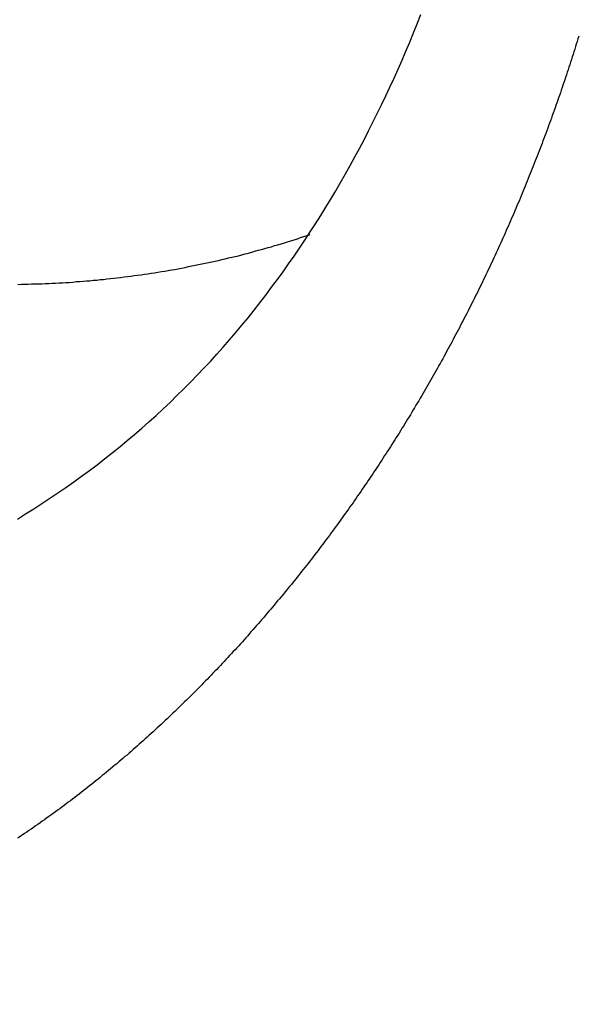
# Model space of a CAD drawing. Header units: millimetres. Extents: x -604189 to 881711, y -381903 to -7297.
# Tile 188 of 256: x -587901 to -587876, y -165099 to -165055. Entities that reach past the tile are written whole.
import ezdxf

# ---------------------------------------------------------------- set-up
doc = ezdxf.new("R2010")
doc.units = ezdxf.units.MM
doc.header["$LTSCALE"] = 100
doc.linetypes.add('0.5_0.5', pattern=[1, 0.5, -0.5])
doc.linetypes.add('ACAD_ISO04W100', pattern=[30.5, 24, -3, 0.5, -3])
doc.layers.get('Defpoints').update_dxf_attribs({"color": 30})
doc.layers.add('OPIS', color=7, linetype='Continuous')
doc.layers.add('strop osie', color=80, linetype='ACAD_ISO04W100', lineweight=5)
doc.styles.get("Standard").update_dxf_attribs({"font": 'romans.shx', "width": 0.5})
doc.dimstyles.new('1 50', dxfattribs={"dimtxt": 150, "dimasz": 80, "dimexe": 1, "dimexo": 1, "dimgap": 20, "dimtad": 1, "dimdec": 0, "dimlfac": 0.1, "dimtxsty": 'Standard', "dimblk": 'ARCHTICK', "dimcen": 200, "dimclrd": 2, "dimadec": 1, "dimazin": 0, "dimtfac": 1, "dimtdec": 0, "dimtmove": 0, "dimatfit": 3, "dimldrblk": 'ARCHTICK', "dimfxl": 120, "dimfxlon": 1, "dimtfill": 1, "dimarcsym": 0})

# ---------------------------------------------------------------- blocks, each defined once
blk = doc.blocks.new('_ArchTick')
at = {"layer": 'strop osie', "color": 0, "const_width": 0.15}
blk.add_lwpolyline([(-0.5, -0.5), (0.5, 0.5)], dxfattribs=at)
blk = doc.blocks.new('*D3294')
at = {"layer": 'Defpoints', "color": 0, "linetype": 'ByBlock', "lineweight": 5, "transparency": 16777216}
for p in [(-595783.126, -159420.303), (-593748.924, -159420.303), (-552118.935, -179940.303)]:
    blk.add_point(p, dxfattribs=at)
at = {"layer": 'OPIS', "color": 0, "linetype": 'Continuous', "lineweight": -2, "transparency": 16777216}
for p, q in [((-595723.126, -159420.303), (-595784.126, -159420.303)), ((-595723.126, -179940.303), (-595784.126, -179940.303))]:
    blk.add_line(p, q, dxfattribs=at)
at = {"layer": 'OPIS', "color": 2, "lineweight": -2, "transparency": 16777216}
blk.add_line((-595783.126, -179940.303), (-595783.126, -159420.303), dxfattribs=at)
at = {"layer": 'OPIS', "color": 2, "linetype": 'ByBlock', "lineweight": -2, "transparency": 16777216, "xscale": 80, "yscale": 80, "zscale": 80}
for p, rotation in [((-595783.126, -159420.303), 90), ((-595783.126, -179940.303), 270)]:
    blk.add_blockref('_ArchTick', p, dxfattribs=dict(at, rotation=rotation))
at = {"layer": 'OPIS', "color": 0, "linetype": 'ByBlock', "lineweight": 13, "transparency": 16777216, "insert": (-595878.126, -169680.303), "char_height": 150, "attachment_point": 5, "rotation": 90, "bg_fill": 3, "box_fill_scale": 1.1, "bg_fill_color": 256, "bg_fill_true_color": 13158600, "bg_fill_transparency": 0}
blk.add_mtext('2052', dxfattribs=at)

msp = doc.modelspace()

# ---------------------------------------------------------------- hatches: boundary and pattern name
at = {"layer": 'OPIS', "linetype": 'ByBlock', "lineweight": 15}
h = msp.add_hatch(dxfattribs=at)
h.set_pattern_fill('ANSI37', color=0, scale=80, angle=45)
h.set_pattern_definition([(90, (-306927.96, 32475.8), (-254, 0), []), (180, (-306927.96, 32475.8), (-3e-14, -254), [])])
edge = h.paths.add_edge_path()
edge.add_arc((-587934.086, -167378.931), 50, 0, 90)
edge.add_line((-587934.086, -167328.931), (-588139.086, -167328.93))
edge.add_arc((-588139.086, -167378.93), 50, 89.9996, 180)
edge.add_line((-588189.086, -167378.93), (-588189.086, -167822.93))
edge.add_arc((-588139.086, -167822.93), 50, 180, 270)
edge.add_line((-588139.086, -167872.93), (-587934.085, -167872.931))
edge.add_arc((-587934.086, -167822.931), 50, 270.0014, 360)
edge.add_line((-587884.086, -167822.931), (-587884.086, -167378.931))
edge = h.paths.add_edge_path()
edge.add_arc((-587934.086, -167378.931), 50, 0, 90)
edge.add_line((-587934.086, -167328.931), (-588139.086, -167328.93))
edge.add_arc((-588139.086, -167378.93), 50, 89.9996, 180)
edge.add_line((-588189.086, -167378.93), (-588189.086, -167822.93))
edge.add_arc((-588139.086, -167822.93), 50, 180, 270)
edge.add_line((-588139.086, -167872.93), (-587934.085, -167872.931))
edge.add_arc((-587934.086, -167822.931), 50, 270.0014, 360)
edge.add_line((-587884.086, -167822.931), (-587884.086, -167378.931))
edge = h.paths.add_edge_path()
edge.add_line((-588244.087, -167300.93), (-587769.086, -167300.93))
edge.add_line((-587769.086, -167300.93), (-587769.086, -167900.93))
edge.add_line((-587769.086, -167900.93), (-588243.789, -167900.93))
edge.add_arc((-588244.086, -167892.935), 8, 180, 272.1285, ccw=False)
edge.add_line((-588252.086, -167892.935), (-588252.086, -167308.93))
edge.add_arc((-588244.086, -167308.93), 8, 90.0036, 180, ccw=False)
h.paths.add_polyline_path([(-589864.932, -164217.829), (-589865.004, -164223.092), (-589865.079, -164228.355), (-589865.156, -164233.617), (-589865.235, -164238.88), (-589865.318, -164244.143), (-589865.402, -164249.406), (-589865.489, -164254.669), (-589865.579, -164259.931), (-589865.671, -164265.194), (-589865.766, -164270.457), (-589865.863, -164275.719), (-589865.962, -164280.982), (-589866.064, -164286.244), (-589866.169, -164291.506), (-589866.276, -164296.769), (-589866.386, -164302.031), (-589866.498, -164307.293), (-589866.613, -164312.556), (-589866.73, -164317.818), (-589866.85, -164323.08), (-589866.972, -164328.342), (-589867.097, -164333.604), (-589867.225, -164338.866), (-589867.355, -164344.127), (-589867.488, -164349.389), (-589867.623, -164354.651), (-589867.76, -164359.913), (-589867.901, -164365.174), (-589868.043, -164370.436), (-589868.189, -164375.697), (-589868.337, -164380.958), (-589868.487, -164386.22), (-589868.64, -164391.481), (-589868.795, -164396.742), (-589868.953, -164402.003), (-590219.489, -164402.003), (-590219.664, -164396.198), (-590219.835, -164390.392), (-590220.003, -164384.587), (-590220.168, -164378.781), (-590220.329, -164372.976), (-590220.488, -164367.17), (-590220.643, -164361.364), (-590220.796, -164355.558), (-590220.945, -164349.752), (-590221.092, -164343.946), (-590221.235, -164338.14), (-590221.375, -164332.334), (-590221.512, -164326.527), (-590221.646, -164320.721), (-590221.777, -164314.914), (-590221.904, -164309.108), (-590222.029, -164303.301), (-590222.151, -164297.495), (-590222.269, -164291.688), (-590222.385, -164285.881), (-590222.497, -164280.074), (-590222.606, -164274.267), (-590222.713, -164268.461), (-590222.816, -164262.653), (-590222.916, -164256.846), (-590223.014, -164251.039), (-590223.108, -164245.232), (-590223.199, -164239.425), (-590223.287, -164233.618), (-590223.372, -164227.81), (-590223.454, -164222.003), (-590223.533, -164216.196), (-590223.609, -164210.388), (-590223.682, -164204.581), (-590223.751, -164198.773), (-590223.818, -164192.966), (-590223.881, -164187.158), (-590223.941, -164181.35), (-590223.997, -164175.543), (-590224.051, -164169.735), (-590224.101, -164163.927), (-590224.147, -164158.12), (-590224.191, -164152.312), (-590224.231, -164146.504), (-590224.267, -164140.696), (-590224.301, -164134.888), (-590224.332, -164129.081), (-590224.361, -164123.273), (-590224.388, -164117.465), (-590224.413, -164111.657), (-590224.437, -164105.849), (-590224.459, -164100.041), (-590224.475, -164094.233), (-590224.48, -164088.425), (-590224.472, -164082.617), (-590224.448, -164076.809), (-590224.406, -164071.002), (-590224.347, -164065.194), (-590224.269, -164059.387), (-590224.171, -164053.58), (-590224.054, -164047.773), (-590223.917, -164041.967), (-590223.759, -164036.161), (-590223.581, -164030.356), (-590223.381, -164024.551), (-590223.159, -164018.747), (-590222.914, -164012.944), (-590222.642, -164007.143), (-590222.341, -164001.342), (-590222.009, -163995.544), (-590221.642, -163989.748), (-590221.238, -163983.954), (-590220.795, -163978.163), (-590220.304, -163972.376), (-590219.753, -163966.594), (-590219.129, -163960.82), (-590218.419, -163955.056), (-590217.605, -163949.306), (-590216.67, -163943.574), (-590215.596, -163937.865), (-590214.362, -163932.188), (-590212.941, -163926.557), (-590211.302, -163920.987), (-590209.416, -163915.495), (-590207.246, -163910.11), (-590204.744, -163904.869), (-590201.869, -163899.824), (-590198.582, -163895.036), (-590194.851, -163890.591), (-590190.671, -163886.563), (-590186.105, -163882.977), (-590181.224, -163879.833), (-590176.097, -163877.106), (-590170.784, -163874.761), (-590165.336, -163872.759), (-590159.785, -163871.064), (-590154.154, -163869.636), (-590148.468, -163868.44), (-590142.747, -163867.44), (-590137, -163866.603), (-590131.235, -163865.9), (-590125.458, -163865.297), (-590119.674, -163864.778), (-590113.884, -163864.334), (-590108.088, -163863.958), (-590102.289, -163863.646), (-590096.486, -163863.39), (-590090.681, -163863.186), (-590084.874, -163863.026), (-590079.068, -163862.906), (-590073.26, -163862.819), (-590067.453, -163862.761), (-590061.645, -163862.725), (-590055.837, -163862.707), (-590050.029, -163862.7), (-590044.221, -163862.698), (-590038.958, -163862.699), (-590033.694, -163862.704), (-590028.431, -163862.718), (-590023.167, -163862.744), (-590017.904, -163862.788), (-590012.641, -163862.852), (-590007.379, -163862.942), (-590002.117, -163863.062), (-589996.856, -163863.215), (-589991.596, -163863.407), (-589986.337, -163863.64), (-589981.081, -163863.919), (-589975.828, -163864.249), (-589970.579, -163864.634), (-589965.334, -163865.078), (-589960.096, -163865.587), (-589954.864, -163866.17), (-589949.645, -163866.847), (-589944.442, -163867.642), (-589939.263, -163868.578), (-589934.115, -163869.676), (-589929.013, -163870.965), (-589923.971, -163872.474), (-589919.009, -163874.23), (-589914.153, -163876.259), (-589909.436, -163878.591), (-589904.896, -163881.253), (-589900.585, -163884.268), (-589896.554, -163887.652), (-589892.857, -163891.394), (-589889.534, -163895.471), (-589886.574, -163899.824), (-589883.952, -163904.387), (-589881.64, -163909.114), (-589879.606, -163913.968), (-589877.817, -163918.918), (-589876.241, -163923.939), (-589874.854, -163929.016), (-589873.636, -163934.137), (-589872.564, -163939.29), (-589871.619, -163944.467), (-589870.784, -163949.663), (-589870.048, -163954.875), (-589869.397, -163960.099), (-589868.818, -163965.33), (-589868.302, -163970.568), (-589867.84, -163975.811), (-589867.421, -163981.058), (-589867.037, -163986.308), (-589866.685, -163991.559), (-589866.363, -163996.813), (-589866.067, -164002.068), (-589865.796, -164007.324), (-589865.549, -164012.582), (-589865.322, -164017.84), (-589865.116, -164023.1), (-589864.928, -164028.36), (-589864.759, -164033.621), (-589864.607, -164038.882), (-589864.472, -164044.144), (-589864.354, -164049.406), (-589864.252, -164054.668), (-589864.166, -164059.931), (-589864.096, -164065.194), (-589864.041, -164070.457), (-589864.001, -164075.72), (-589863.976, -164080.984), (-589863.964, -164086.247), (-589863.964, -164091.51), (-589863.974, -164096.774), (-589863.991, -164102.037), (-589864.012, -164107.301), (-589864.034, -164112.564), (-589864.057, -164117.828), (-589864.081, -164123.091), (-589864.107, -164128.354), (-589864.135, -164133.618), (-589864.165, -164138.881), (-589864.197, -164144.144), (-589864.232, -164149.408), (-589864.269, -164154.671), (-589864.31, -164159.934), (-589864.353, -164165.198), (-589864.399, -164170.461), (-589864.447, -164175.724), (-589864.498, -164180.987), (-589864.552, -164186.25), (-589864.609, -164191.513), (-589864.668, -164196.777), (-589864.73, -164202.04), (-589864.795, -164207.303), (-589864.862, -164212.566)])
h.paths.add_polyline_path([(-590463.924, -164407.051), (-587763.924, -164407.051), (-587763.924, -162910.783), (-590463.924, -162910.783)])
h.paths.add_polyline_path([(-590295.717, -164839.225), (-590289.91, -164839.127), (-590284.103, -164839.033), (-590278.295, -164838.942), (-590272.488, -164838.854), (-590266.681, -164838.769), (-590260.873, -164838.687), (-590255.066, -164838.608), (-590249.259, -164838.532), (-590243.451, -164838.459), (-590237.644, -164838.39), (-590231.836, -164838.323), (-590226.028, -164838.26), (-590220.221, -164838.2), (-590214.413, -164838.144), (-590208.605, -164838.09), (-590202.798, -164838.04), (-590196.99, -164837.994), (-590191.182, -164837.95), (-590185.374, -164837.91), (-590179.567, -164837.874), (-590173.759, -164837.84), (-590167.951, -164837.809), (-590162.143, -164837.78), (-590156.335, -164837.753), (-590150.527, -164837.728), (-590144.719, -164837.704), (-590138.912, -164837.682), (-590133.104, -164837.666), (-590127.296, -164837.661), (-590121.488, -164837.669), (-590115.68, -164837.693), (-590109.872, -164837.735), (-590104.065, -164837.794), (-590098.257, -164837.872), (-590092.45, -164837.97), (-590086.643, -164838.087), (-590080.837, -164838.224), (-590075.031, -164838.382), (-590069.226, -164838.56), (-590063.422, -164838.76), (-590057.618, -164838.982), (-590051.815, -164839.227), (-590046.013, -164839.499), (-590040.213, -164839.8), (-590034.415, -164840.132), (-590028.618, -164840.499), (-590022.825, -164840.903), (-590017.034, -164841.346), (-590011.246, -164841.837), (-590005.465, -164842.388), (-589999.691, -164843.012), (-589993.927, -164843.722), (-589988.176, -164844.536), (-589982.444, -164845.471), (-589976.736, -164846.545), (-589971.059, -164847.779), (-589965.428, -164849.2), (-589959.858, -164850.839), (-589954.366, -164852.725), (-589948.98, -164854.895), (-589943.739, -164857.397), (-589938.694, -164860.272), (-589933.906, -164863.559), (-589929.462, -164867.29), (-589925.433, -164871.47), (-589921.847, -164876.036), (-589918.704, -164880.917), (-589915.976, -164886.044), (-589913.631, -164891.357), (-589911.63, -164896.805), (-589909.934, -164902.356), (-589908.507, -164907.987), (-589907.31, -164913.673), (-589906.31, -164919.394), (-589905.474, -164925.141), (-589904.77, -164930.906), (-589904.168, -164936.683), (-589903.648, -164942.467), (-589903.204, -164948.257), (-589902.829, -164954.053), (-589902.516, -164959.852), (-589902.261, -164965.655), (-589902.056, -164971.46), (-589901.897, -164977.267), (-589901.776, -164983.073), (-589901.69, -164988.881), (-589901.631, -164994.688), (-589901.596, -165000.496), (-589901.577, -165006.304), (-589901.57, -165012.112), (-589901.569, -165017.92), (-589901.57, -165023.183), (-589901.575, -165028.447), (-589901.588, -165033.71), (-589901.615, -165038.974), (-589901.658, -165044.237), (-589901.723, -165049.5), (-589901.813, -165054.762), (-589901.932, -165060.024), (-589902.086, -165065.285), (-589902.277, -165070.545), (-589902.51, -165075.804), (-589902.79, -165081.06), (-589903.119, -165086.313), (-589903.504, -165091.562), (-589903.949, -165096.807), (-589904.458, -165102.045), (-589905.04, -165107.276), (-589905.717, -165112.496), (-589906.513, -165117.699), (-589907.448, -165122.878), (-589908.547, -165128.026), (-589909.836, -165133.128), (-589911.345, -165138.17), (-589913.1, -165143.132), (-589915.129, -165147.988), (-589917.461, -165152.705), (-589920.123, -165157.245), (-589923.139, -165161.556), (-589926.522, -165165.587), (-589930.265, -165169.284), (-589934.342, -165172.607), (-589938.694, -165175.567), (-589943.257, -165178.189), (-589947.985, -165180.501), (-589952.838, -165182.535), (-589957.788, -165184.324), (-589962.81, -165185.9), (-589967.887, -165187.287), (-589973.007, -165188.505), (-589978.16, -165189.577), (-589983.337, -165190.522), (-589988.534, -165191.357), (-589993.746, -165192.093), (-589998.969, -165192.744), (-590004.201, -165193.323), (-590009.439, -165193.839), (-590014.682, -165194.301), (-590019.929, -165194.72), (-590025.178, -165195.104), (-590030.43, -165195.456), (-590035.683, -165195.778), (-590040.938, -165196.074), (-590046.195, -165196.345), (-590051.452, -165196.592), (-590056.711, -165196.819), (-590061.97, -165197.025), (-590067.23, -165197.213), (-590072.491, -165197.382), (-590077.752, -165197.534), (-590083.014, -165197.669), (-590088.276, -165197.787), (-590093.539, -165197.889), (-590098.801, -165197.975), (-590104.064, -165198.045), (-590109.327, -165198.1), (-590114.591, -165198.14), (-590119.854, -165198.165), (-590125.118, -165198.177), (-590130.381, -165198.177), (-590135.644, -165198.167), (-590140.908, -165198.15), (-590146.171, -165198.129), (-590151.435, -165198.107), (-590156.698, -165198.084), (-590161.961, -165198.06), (-590167.225, -165198.034), (-590172.488, -165198.006), (-590177.752, -165197.976), (-590183.015, -165197.944), (-590188.278, -165197.909), (-590193.541, -165197.872), (-590198.805, -165197.831), (-590204.068, -165197.788), (-590209.331, -165197.742), (-590214.594, -165197.694), (-590219.858, -165197.643), (-590225.121, -165197.589), (-590230.384, -165197.532), (-590235.647, -165197.473), (-590240.91, -165197.411), (-590246.173, -165197.346), (-590251.436, -165197.279), (-590256.699, -165197.209), (-590261.962, -165197.137), (-590267.225, -165197.062), (-590272.488, -165196.985), (-590277.751, -165196.906), (-590283.014, -165196.823), (-590288.276, -165196.739), (-590293.539, -165196.652), (-590298.802, -165196.562), (-590304.064, -165196.47), (-590309.327, -165196.375), (-590314.59, -165196.278), (-590319.852, -165196.179), (-590325.115, -165196.077), (-590330.377, -165195.972), (-590335.639, -165195.865), (-590340.902, -165195.755), (-590346.164, -165195.643), (-590351.426, -165195.528), (-590356.688, -165195.411), (-590361.95, -165195.291), (-590367.212, -165195.169), (-590372.474, -165195.044), (-590377.736, -165194.916), (-590382.998, -165194.786), (-590388.26, -165194.653), (-590393.521, -165194.518), (-590398.783, -165194.381), (-590404.045, -165194.24), (-590409.306, -165194.098), (-590414.568, -165193.952), (-590419.829, -165193.804), (-590425.09, -165193.654), (-590430.351, -165193.501), (-590435.613, -165193.346), (-590440.874, -165193.188), (-590440.874, -164842.652), (-590435.068, -164842.477), (-590429.263, -164842.306), (-590423.457, -164842.138), (-590417.652, -164841.973), (-590411.846, -164841.812), (-590406.04, -164841.653), (-590400.235, -164841.498), (-590394.429, -164841.345), (-590388.623, -164841.196), (-590382.817, -164841.049), (-590377.01, -164840.906), (-590371.204, -164840.766), (-590365.398, -164840.629), (-590359.591, -164840.495), (-590353.785, -164840.364), (-590347.978, -164840.237), (-590342.172, -164840.112), (-590336.365, -164839.99), (-590330.558, -164839.872), (-590324.752, -164839.756), (-590318.945, -164839.644), (-590313.138, -164839.535), (-590307.331, -164839.428), (-590301.524, -164839.325)])
edge = h.paths.add_edge_path()
edge.add_arc((-590093.924, -162268.543), 50, 0, 90.0004)
edge.add_line((-590093.924, -162218.543), (-590298.924, -162218.545))
edge.add_arc((-590298.924, -162268.545), 50, 90.0009, 180)
edge.add_line((-590348.924, -162268.545), (-590348.924, -162712.545))
edge.add_arc((-590298.924, -162712.545), 50, 180, 270.0022)
edge.add_line((-590298.922, -162762.545), (-590093.923, -162762.543))
edge.add_arc((-590093.924, -162712.543), 50, 270.0009, 360)
edge.add_line((-590043.924, -162712.543), (-590043.924, -162268.543))
edge = h.paths.add_edge_path()
edge.add_arc((-590093.924, -161668.543), 50, 0, 90.0004)
edge.add_line((-590093.924, -161618.543), (-590298.924, -161618.545))
edge.add_arc((-590298.924, -161668.545), 50, 90.0009, 180)
edge.add_line((-590348.924, -161668.545), (-590348.924, -162112.545))
edge.add_arc((-590298.924, -162112.545), 50, 180, 270.0022)
edge.add_line((-590298.922, -162162.545), (-590093.923, -162162.543))
edge.add_arc((-590093.924, -162112.543), 50, 270.0009, 360)
edge.add_line((-590043.924, -162112.543), (-590043.924, -161668.543))
h.paths.add_polyline_path([(-590463.924, -162790.543), (-587763.924, -162790.543), (-587763.924, -161590.543), (-590463.924, -161590.543)])
edge = h.paths.add_edge_path()
edge.add_arc((-588139.086, -168270.003), 50, 89.9996, 180)
edge.add_line((-588189.086, -168270.003), (-588189.086, -168714.003))
edge.add_arc((-588139.086, -168714.003), 50, 180, 270)
edge.add_line((-588139.086, -168764.003), (-587934.085, -168764.004))
edge.add_arc((-587934.086, -168714.004), 50, 270.0014, 360)
edge.add_line((-587884.086, -168714.004), (-587884.086, -168270.004))
edge.add_arc((-587934.086, -168270.004), 50, 0, 90)
edge.add_line((-587934.086, -168220.004), (-588139.086, -168220.003))
edge = h.paths.add_edge_path()
edge.add_arc((-587934.086, -169161.078), 50, 0, 90)
edge.add_line((-587934.086, -169111.078), (-588139.086, -169111.076))
edge.add_arc((-588139.086, -169161.076), 50, 89.9996, 180)
edge.add_line((-588189.086, -169161.076), (-588189.086, -169605.076))
edge.add_arc((-588139.086, -169605.076), 50, 180, 270)
edge.add_line((-588139.086, -169655.076), (-587934.085, -169655.078))
edge.add_arc((-587934.086, -169605.078), 50, 270.0014, 360)
edge.add_line((-587884.086, -169605.078), (-587884.086, -169161.078))
edge = h.paths.add_edge_path()
edge.add_arc((-588139.086, -170052.15), 50, 89.9996, 180)
edge.add_line((-588189.086, -170052.15), (-588189.086, -170496.15))
edge.add_arc((-588139.086, -170496.15), 50, 180, 270)
edge.add_line((-588139.086, -170546.15), (-587934.085, -170546.151))
edge.add_arc((-587934.086, -170496.151), 50, 270.0014, 360)
edge.add_line((-587884.086, -170496.151), (-587884.086, -170052.151))
edge.add_arc((-587934.086, -170052.151), 50, 0, 90)
edge.add_line((-587934.086, -170002.151), (-588139.086, -170002.15))
edge = h.paths.add_edge_path()
edge.add_arc((-588139.086, -170943.223), 50, 89.9996, 180)
edge.add_line((-588189.086, -170943.223), (-588189.086, -171387.223))
edge.add_arc((-588139.086, -171387.223), 50, 180, 270)
edge.add_line((-588139.086, -171437.223), (-587934.085, -171437.224))
edge.add_arc((-587934.086, -171387.224), 50, 270.0014, 360)
edge.add_line((-587884.086, -171387.224), (-587884.086, -170943.224))
edge.add_arc((-587934.086, -170943.224), 50, 0, 90)
edge.add_line((-587934.086, -170893.224), (-588139.086, -170893.223))
h.paths.add_polyline_path([(-587763.924, -164527.291), (-590463.924, -164527.291), (-590463.924, -171970.3), (-587763.924, -171970.3)])

# ---------------------------------------------------------------- next in the draw order: dimensions: what is measured, and where the dimension line sits
at = {"layer": 'OPIS', "color": 0, "linetype": 'ByBlock', "lineweight": 13}
dim = msp.add_linear_dim(base=(-595783.126, -159420.303), p1=(-552118.935, -179940.303), p2=(-593748.924, -159420.303), angle=90, dimstyle='1 50', override={"dimtmove": 1, "dimfxl": 60, "dimarcsym": 1}, dxfattribs=at)
dim.commit()
dim.dimension.update_dxf_attribs({"geometry": '*D3294', "text_midpoint": (-595878.126, -169680.303)})

# ---------------------------------------------------------------- next in the draw order: hatches: boundary and pattern name
at = {"layer": 'OPIS', "linetype": '0.5_0.5', "lineweight": 13}
h = msp.add_hatch(dxfattribs=at)
h.set_pattern_fill('ANSI37', color=0, scale=130)
h.set_pattern_definition([(45, (-597218.54, 256668.8), (-291.85832, 291.85832), []), (135, (-597218.54, 256668.8), (-291.85832, -291.85832), [])])
edge = h.paths.add_edge_path(flags=16)
edge.add_line((-570958.916, -168985.281), (-571058.916, -168985.281))
edge.add_line((-571058.916, -168985.281), (-572598.916, -168985.281))
edge.add_line((-572598.916, -168985.281), (-572598.915, -170470.3))
edge.add_line((-572598.915, -170470.3), (-570825.763, -170470.3))
edge.add_arc((-570508.916, -170339.099), 342.937, 180, 202.49364, ccw=False)
edge.add_arc((-570508.916, -170339.099), 342.937, 90, 180, ccw=False)
edge.add_line((-570508.916, -169996.163), (-570508.916, -169764.704))
edge.add_arc((-570058.916, -168985.281), 900, 180, 240, ccw=False)
edge = h.paths.add_edge_path(flags=17)
edge.add_line((-569358.915, -170085.281), (-569358.916, -168985.281))
edge.add_line((-569358.916, -168985.281), (-569358.917, -168985.281))
edge.add_line((-569358.917, -168985.281), (-569958.916, -168985.281))
edge.add_line((-569958.916, -168985.281), (-570058.916, -168985.281))
edge.add_line((-570058.916, -168985.281), (-570058.916, -168925.281))
edge.add_line((-570058.916, -168925.281), (-569958.916, -168925.281))
edge.add_line((-569958.916, -168925.281), (-569958.916, -168865.281))
edge.add_line((-569958.916, -168865.281), (-569358.916, -168865.281))
edge.add_line((-569358.916, -168865.281), (-569358.917, -166865.281))
edge.add_line((-569358.917, -166865.281), (-574098.917, -166865.286))
edge.add_line((-574098.917, -166865.286), (-574098.914, -171970.3))
edge.add_line((-574098.914, -171970.3), (-572608.913, -171970.3))
edge.add_line((-572608.913, -171970.3), (-571504.913, -170590.3))
edge.add_line((-571504.913, -170590.3), (-572718.915, -170590.3))
edge.add_line((-572718.915, -170590.3), (-572718.916, -168865.281))
edge.add_line((-572718.916, -168865.281), (-571058.916, -168865.281))
edge.add_line((-571058.916, -168865.281), (-571058.916, -168925.281))
edge.add_line((-571058.916, -168925.281), (-570958.916, -168925.281))
edge.add_line((-570958.916, -168925.281), (-570958.916, -168985.281))
edge.add_arc((-570058.916, -168985.281), 900, 180, 240)
edge.add_line((-570508.916, -169764.704), (-570508.916, -169996.163))
edge.add_arc((-570508.916, -170339.099), 342.937, 0, 90, ccw=False)
edge.add_arc((-570508.916, -170339.099), 342.937, 208.97989, 360, ccw=False)
edge.add_line((-570808.913, -170505.253), (-570808.913, -171171.086))
edge.add_arc((-570808.913, -171220.3), 49.214, 0, 90, ccw=False)
edge.add_arc((-570808.913, -171220.3), 49.214, 270, 360, ccw=False)
edge.add_line((-570808.913, -171269.514), (-570808.913, -171970.3))
edge.add_line((-570808.913, -171970.3), (-569358.914, -171970.3))
edge.add_line((-569358.914, -171970.3), (-569358.915, -170085.281))
h.paths.add_polyline_path([(-561118.924, -159870.303), (-590334.655, -159870.303), (-590334.655, -161470.303), (-562318.924, -161470.303), (-562318.924, -172095.292), (-561118.924, -172095.291), (-561118.924, -168350.303), (-552073.919, -168350.303), (-552073.92, -167150.303), (-561118.924, -167150.303)])
h.paths.add_polyline_path([(-572856.927, -169813.68), (-569451.07, -169813.68), (-569451.07, -169408.68), (-572856.927, -169408.68)], flags=16)

# ---------------------------------------------------------------- next in the draw order: linework, layer by layer
at = {"color": 0}
for points in [[(-587901.163, -165077.638, 0), (-587900.795, -165077.408, 0), (-587900.43, -165077.178, 0), (-587900.068, -165076.948, 0), (-587899.708, -165076.708, 0), (-587899.351, -165076.468, 0), (-587898.996, -165076.228, 0), (-587898.645, -165075.978, 0), (-587898.296, -165075.728, 0), (-587897.949, -165075.478, 0), (-587897.606, -165075.218, 0), (-587897.266, -165074.948, 0), (-587896.929, -165074.688, 0), (-587896.594, -165074.418, 0), (-587896.263, -165074.138, 0), (-587895.935, -165073.868, 0), (-587895.61, -165073.588, 0), (-587895.288, -165073.298, 0), (-587894.97, -165073.008, 0), (-587894.654, -165072.718, 0), (-587894.342, -165072.428, 0), (-587894.034, -165072.128, 0), (-587893.729, -165071.828, 0), (-587893.427, -165071.528, 0), (-587893.128, -165071.218, 0), (-587892.833, -165070.908, 0), (-587892.542, -165070.598, 0), (-587892.253, -165070.278, 0), (-587891.968, -165069.958, 0), (-587891.686, -165069.638, 0), (-587891.407, -165069.308, 0), (-587891.132, -165068.978, 0), (-587890.86, -165068.648, 0), (-587890.591, -165068.308, 0), (-587890.325, -165067.978, 0), (-587890.063, -165067.638, 0), (-587889.804, -165067.288, 0), (-587889.548, -165066.948, 0), (-587889.295, -165066.598, 0), (-587889.045, -165066.248, 0), (-587888.799, -165065.898, 0), (-587888.555, -165065.538, 0), (-587888.315, -165065.178, 0), (-587888.078, -165064.818, 0), (-587887.844, -165064.458, 0), (-587887.613, -165064.088, 0), (-587887.386, -165063.718, 0), (-587887.161, -165063.348, 0), (-587886.939, -165062.978, 0), (-587886.721, -165062.608, 0), (-587886.505, -165062.228, 0), (-587886.293, -165061.848, 0), (-587886.084, -165061.468, 0), (-587885.877, -165061.088, 0), (-587885.674, -165060.698, 0), (-587885.474, -165060.308, 0), (-587885.276, -165059.918, 0), (-587885.082, -165059.528, 0), (-587884.89, -165059.138, 0), (-587884.702, -165058.738, 0), (-587884.516, -165058.348, 0), (-587884.334, -165057.948, 0), (-587884.154, -165057.548, 0), (-587883.977, -165057.148, 0), (-587883.803, -165056.738, 0), (-587883.632, -165056.338, 0), (-587883.464, -165055.928, 0), (-587883.299, -165055.518, 0), (-587883.136, -165055.108, 0)], [(-587876.083, -165056.078, 0), (-587876.118, -165056.198, 0), (-587876.154, -165056.308, 0), (-587876.19, -165056.428, 0), (-587876.226, -165056.538, 0), (-587876.262, -165056.658, 0), (-587876.298, -165056.768, 0), (-587876.335, -165056.888, 0), (-587876.371, -165056.998, 0), (-587876.408, -165057.118, 0), (-587876.445, -165057.228, 0), (-587876.482, -165057.348, 0), (-587876.52, -165057.458, 0), (-587876.557, -165057.578, 0), (-587876.595, -165057.688, 0), (-587876.633, -165057.798, 0), (-587876.671, -165057.918, 0), (-587876.709, -165058.028, 0), (-587876.747, -165058.148, 0), (-587876.786, -165058.258, 0), (-587876.825, -165058.368, 0), (-587876.864, -165058.488, 0), (-587876.903, -165058.598, 0), (-587876.942, -165058.718, 0), (-587876.981, -165058.828, 0), (-587877.021, -165058.938, 0), (-587877.061, -165059.058, 0), (-587877.101, -165059.168, 0), (-587877.141, -165059.278, 0), (-587877.181, -165059.398, 0), (-587877.222, -165059.508, 0), (-587877.262, -165059.618, 0), (-587877.303, -165059.738, 0), (-587877.344, -165059.848, 0), (-587877.386, -165059.958, 0), (-587877.427, -165060.078, 0), (-587877.468, -165060.188, 0), (-587877.51, -165060.298, 0), (-587877.552, -165060.418, 0), (-587877.594, -165060.528, 0), (-587877.636, -165060.638, 0), (-587877.679, -165060.748, 0), (-587877.721, -165060.868, 0), (-587877.764, -165060.978, 0), (-587877.807, -165061.088, 0), (-587877.85, -165061.198, 0), (-587877.894, -165061.318, 0), (-587877.937, -165061.428, 0), (-587877.981, -165061.538, 0), (-587878.025, -165061.648, 0), (-587878.069, -165061.758, 0), (-587878.113, -165061.878, 0), (-587878.157, -165061.988, 0), (-587878.202, -165062.098, 0), (-587878.246, -165062.208, 0), (-587878.291, -165062.318, 0), (-587878.336, -165062.428, 0), (-587878.381, -165062.548, 0), (-587878.427, -165062.658, 0), (-587878.472, -165062.768, 0), (-587878.518, -165062.878, 0), (-587878.564, -165062.988, 0), (-587878.61, -165063.098, 0), (-587878.656, -165063.208, 0), (-587878.703, -165063.328, 0), (-587878.75, -165063.438, 0), (-587878.796, -165063.548, 0), (-587878.843, -165063.658, 0), (-587878.891, -165063.768, 0), (-587878.938, -165063.878, 0), (-587878.985, -165063.988, 0), (-587879.033, -165064.098, 0), (-587879.081, -165064.208, 0), (-587879.129, -165064.318, 0), (-587879.177, -165064.428, 0), (-587879.226, -165064.538, 0), (-587879.274, -165064.648, 0), (-587879.323, -165064.758, 0), (-587879.372, -165064.868, 0), (-587879.421, -165064.978, 0), (-587879.47, -165065.088, 0), (-587879.52, -165065.198, 0), (-587879.569, -165065.308, 0), (-587879.619, -165065.418, 0), (-587879.669, -165065.528, 0), (-587879.719, -165065.638, 0), (-587879.769, -165065.748, 0), (-587879.82, -165065.858, 0), (-587879.871, -165065.968, 0), (-587879.921, -165066.078, 0), (-587879.972, -165066.188, 0), (-587880.024, -165066.288, 0), (-587880.075, -165066.398, 0), (-587880.127, -165066.508, 0), (-587880.178, -165066.618, 0), (-587880.23, -165066.728, 0), (-587880.282, -165066.838, 0), (-587880.335, -165066.948, 0), (-587880.387, -165067.058, 0), (-587880.44, -165067.158, 0), (-587880.492, -165067.268, 0), (-587880.545, -165067.378, 0), (-587880.598, -165067.488, 0), (-587880.652, -165067.598, 0), (-587880.705, -165067.698, 0), (-587880.759, -165067.808, 0), (-587880.813, -165067.918, 0), (-587880.867, -165068.028, 0), (-587880.921, -165068.128, 0), (-587880.975, -165068.238, 0), (-587881.03, -165068.348, 0), (-587881.085, -165068.458, 0), (-587881.139, -165068.558, 0), (-587881.194, -165068.668, 0), (-587881.25, -165068.778, 0), (-587881.305, -165068.878, 0), (-587881.361, -165068.988, 0), (-587881.417, -165069.098, 0), (-587881.472, -165069.198, 0), (-587881.529, -165069.308, 0), (-587881.585, -165069.418, 0), (-587881.641, -165069.518, 0), (-587881.698, -165069.628, 0), (-587881.755, -165069.738, 0), (-587881.812, -165069.838, 0), (-587881.869, -165069.948, 0), (-587881.926, -165070.048, 0), (-587881.984, -165070.158, 0), (-587882.042, -165070.268, 0), (-587882.099, -165070.368, 0), (-587882.158, -165070.478, 0), (-587882.216, -165070.578, 0), (-587882.274, -165070.688, 0), (-587882.333, -165070.788, 0), (-587882.391, -165070.898, 0), (-587882.45, -165070.998, 0), (-587882.509, -165071.108, 0), (-587882.569, -165071.208, 0), (-587882.628, -165071.318, 0), (-587882.688, -165071.418, 0), (-587882.748, -165071.528, 0), (-587882.808, -165071.628, 0), (-587882.868, -165071.728, 0), (-587882.928, -165071.838, 0), (-587882.989, -165071.938, 0), (-587883.049, -165072.048, 0), (-587883.11, -165072.148, 0), (-587883.171, -165072.248, 0), (-587883.232, -165072.358, 0), (-587883.294, -165072.458, 0), (-587883.355, -165072.558, 0), (-587883.417, -165072.668, 0), (-587883.479, -165072.768, 0), (-587883.541, -165072.868, 0), (-587883.603, -165072.978, 0), (-587883.666, -165073.078, 0), (-587883.728, -165073.178, 0), (-587883.791, -165073.288, 0), (-587883.854, -165073.388, 0), (-587883.917, -165073.488, 0), (-587883.98, -165073.588, 0), (-587884.044, -165073.698, 0), (-587884.108, -165073.798, 0), (-587884.171, -165073.898, 0), (-587884.235, -165073.998, 0), (-587884.3, -165074.098, 0), (-587884.364, -165074.198, 0), (-587884.428, -165074.308, 0), (-587884.493, -165074.408, 0), (-587884.558, -165074.508, 0), (-587884.623, -165074.608, 0), (-587884.688, -165074.708, 0), (-587884.754, -165074.808, 0), (-587884.819, -165074.908, 0), (-587884.885, -165075.008, 0), (-587884.951, -165075.108, 0), (-587885.017, -165075.218, 0), (-587885.083, -165075.318, 0), (-587885.15, -165075.418, 0), (-587885.216, -165075.518, 0), (-587885.283, -165075.618, 0), (-587885.35, -165075.718, 0), (-587885.417, -165075.818, 0), (-587885.485, -165075.918, 0), (-587885.552, -165076.018, 0), (-587885.62, -165076.118, 0), (-587885.688, -165076.208, 0), (-587885.756, -165076.308, 0), (-587885.824, -165076.408, 0), (-587885.892, -165076.508, 0), (-587885.961, -165076.608, 0), (-587886.03, -165076.708, 0), (-587886.099, -165076.808, 0), (-587886.168, -165076.908, 0), (-587886.237, -165077.008, 0), (-587886.306, -165077.098, 0), (-587886.376, -165077.198, 0), (-587886.446, -165077.298, 0), (-587886.516, -165077.398, 0), (-587886.586, -165077.498, 0), (-587886.656, -165077.588, 0), (-587886.727, -165077.688, 0), (-587886.797, -165077.788, 0), (-587886.868, -165077.888, 0), (-587886.939, -165077.978, 0), (-587887.01, -165078.078, 0), (-587887.082, -165078.178, 0), (-587887.153, -165078.268, 0), (-587887.225, -165078.368, 0), (-587887.297, -165078.468, 0), (-587887.369, -165078.558, 0), (-587887.441, -165078.658, 0), (-587887.514, -165078.758, 0), (-587887.586, -165078.848, 0), (-587887.659, -165078.948, 0), (-587887.732, -165079.038, 0), (-587887.805, -165079.138, 0), (-587887.878, -165079.228, 0), (-587887.952, -165079.328, 0), (-587888.025, -165079.428, 0), (-587888.099, -165079.518, 0), (-587888.173, -165079.618, 0), (-587888.247, -165079.708, 0), (-587888.322, -165079.798, 0), (-587888.396, -165079.898, 0), (-587888.471, -165079.988, 0), (-587888.546, -165080.088, 0), (-587888.621, -165080.178, 0), (-587888.696, -165080.278, 0), (-587888.771, -165080.368, 0), (-587888.847, -165080.458, 0), (-587888.923, -165080.558, 0), (-587888.999, -165080.648, 0), (-587889.075, -165080.738, 0), (-587889.151, -165080.838, 0), (-587889.227, -165080.928, 0), (-587889.304, -165081.018, 0), (-587889.381, -165081.118, 0), (-587889.458, -165081.208, 0), (-587889.535, -165081.298, 0), (-587889.612, -165081.388, 0), (-587889.689, -165081.488, 0), (-587889.767, -165081.578, 0), (-587889.845, -165081.668, 0), (-587889.923, -165081.758, 0), (-587890.001, -165081.848, 0), (-587890.079, -165081.938, 0), (-587890.158, -165082.038, 0), (-587890.237, -165082.128, 0), (-587890.315, -165082.218, 0), (-587890.394, -165082.308, 0), (-587890.474, -165082.398, 0), (-587890.553, -165082.488, 0), (-587890.632, -165082.578, 0), (-587890.712, -165082.668, 0), (-587890.792, -165082.758, 0), (-587890.872, -165082.848, 0), (-587890.952, -165082.938, 0), (-587891.033, -165083.028, 0), (-587891.113, -165083.118, 0), (-587891.194, -165083.208, 0), (-587891.275, -165083.298, 0), (-587891.356, -165083.388, 0), (-587891.437, -165083.478, 0), (-587891.518, -165083.558, 0), (-587891.6, -165083.648, 0), (-587891.682, -165083.738, 0), (-587891.764, -165083.828, 0), (-587891.846, -165083.918, 0), (-587891.928, -165084.008, 0), (-587892.011, -165084.088, 0), (-587892.093, -165084.178, 0), (-587892.176, -165084.268, 0), (-587892.259, -165084.358, 0), (-587892.342, -165084.438, 0), (-587892.425, -165084.528, 0), (-587892.509, -165084.618, 0), (-587892.593, -165084.698, 0), (-587892.676, -165084.788, 0), (-587892.76, -165084.868, 0), (-587892.845, -165084.958, 0), (-587892.929, -165085.048, 0), (-587893.014, -165085.128, 0), (-587893.098, -165085.218, 0), (-587893.183, -165085.298, 0), (-587893.268, -165085.388, 0), (-587893.354, -165085.468, 0), (-587893.439, -165085.558, 0), (-587893.525, -165085.638, 0), (-587893.61, -165085.728, 0), (-587893.696, -165085.808, 0), (-587893.782, -165085.898, 0), (-587893.869, -165085.978, 0), (-587893.955, -165086.058, 0), (-587894.042, -165086.148, 0), (-587894.129, -165086.228, 0), (-587894.216, -165086.308, 0), (-587894.303, -165086.398, 0), (-587894.39, -165086.478, 0), (-587894.478, -165086.558, 0), (-587894.565, -165086.638, 0), (-587894.653, -165086.728, 0), (-587894.741, -165086.808, 0), (-587894.83, -165086.888, 0), (-587894.918, -165086.968, 0), (-587895.007, -165087.048, 0), (-587895.096, -165087.138, 0), (-587895.185, -165087.218, 0), (-587895.274, -165087.298, 0), (-587895.363, -165087.378, 0), (-587895.452, -165087.458, 0), (-587895.542, -165087.538, 0), (-587895.632, -165087.618, 0), (-587895.722, -165087.698, 0), (-587895.812, -165087.778, 0), (-587895.903, -165087.858, 0), (-587895.993, -165087.938, 0), (-587896.084, -165088.018, 0), (-587896.175, -165088.098, 0), (-587896.266, -165088.178, 0), (-587896.357, -165088.248, 0), (-587896.449, -165088.328, 0), (-587896.54, -165088.408, 0), (-587896.632, -165088.488, 0), (-587896.724, -165088.568, 0), (-587896.816, -165088.638, 0), (-587896.909, -165088.718, 0), (-587897.001, -165088.798, 0), (-587897.094, -165088.868, 0), (-587897.187, -165088.948, 0), (-587897.28, -165089.028, 0), (-587897.373, -165089.098, 0), (-587897.466, -165089.178, 0), (-587897.56, -165089.258, 0), (-587897.654, -165089.328, 0), (-587897.748, -165089.408, 0), (-587897.842, -165089.478, 0), (-587897.936, -165089.558, 0), (-587898.03, -165089.628, 0), (-587898.125, -165089.698, 0), (-587898.22, -165089.778, 0), (-587898.315, -165089.848, 0), (-587898.41, -165089.928, 0), (-587898.505, -165089.998, 0), (-587898.601, -165090.068, 0), (-587898.697, -165090.148, 0), (-587898.793, -165090.218, 0), (-587898.889, -165090.288, 0), (-587898.985, -165090.358, 0), (-587899.081, -165090.438, 0), (-587899.178, -165090.508, 0), (-587899.275, -165090.578, 0), (-587899.372, -165090.648, 0), (-587899.469, -165090.718, 0), (-587899.566, -165090.788, 0), (-587899.664, -165090.858, 0), (-587899.761, -165090.928, 0), (-587899.859, -165090.998, 0), (-587899.957, -165091.068, 0), (-587900.055, -165091.138, 0), (-587900.154, -165091.208, 0), (-587900.252, -165091.278, 0), (-587900.351, -165091.348, 0), (-587900.45, -165091.418, 0), (-587900.549, -165091.488, 0), (-587900.648, -165091.548, 0), (-587900.748, -165091.618, 0), (-587900.847, -165091.688, 0), (-587900.947, -165091.758, 0), (-587901.047, -165091.818, 0), (-587901.147, -165091.888, 0)], [(-587901.141, -165067.158, 0), (-587900.988, -165067.148, 0), (-587900.835, -165067.148, 0), (-587900.682, -165067.148, 0), (-587900.529, -165067.138, 0), (-587900.375, -165067.138, 0), (-587900.222, -165067.128, 0), (-587900.069, -165067.128, 0), (-587899.916, -165067.118, 0), (-587899.763, -165067.118, 0), (-587899.61, -165067.108, 0), (-587899.457, -165067.098, 0), (-587899.303, -165067.088, 0), (-587899.15, -165067.088, 0), (-587898.997, -165067.078, 0), (-587898.844, -165067.068, 0), (-587898.691, -165067.058, 0), (-587898.538, -165067.038, 0), (-587898.385, -165067.028, 0), (-587898.232, -165067.018, 0), (-587898.079, -165067.008, 0), (-587897.926, -165066.998, 0), (-587897.773, -165066.978, 0), (-587897.621, -165066.968, 0), (-587897.468, -165066.948, 0), (-587897.315, -165066.938, 0), (-587897.163, -165066.918, 0), (-587897.01, -165066.898, 0), (-587896.858, -165066.888, 0), (-587896.705, -165066.868, 0), (-587896.553, -165066.848, 0), (-587896.4, -165066.828, 0), (-587896.248, -165066.808, 0), (-587896.096, -165066.788, 0), (-587895.944, -165066.768, 0), (-587895.792, -165066.748, 0), (-587895.64, -165066.728, 0), (-587895.488, -165066.708, 0), (-587895.336, -165066.688, 0), (-587895.185, -165066.658, 0), (-587895.033, -165066.638, 0), (-587894.882, -165066.618, 0), (-587894.731, -165066.588, 0), (-587894.579, -165066.568, 0), (-587894.428, -165066.538, 0), (-587894.277, -165066.508, 0), (-587894.126, -165066.488, 0), (-587893.976, -165066.458, 0), (-587893.825, -165066.428, 0), (-587893.675, -165066.398, 0), (-587893.524, -165066.368, 0), (-587893.374, -165066.338, 0), (-587893.224, -165066.308, 0), (-587893.074, -165066.278, 0), (-587892.924, -165066.248, 0), (-587892.774, -165066.218, 0), (-587892.625, -165066.188, 0), (-587892.475, -165066.158, 0), (-587892.326, -165066.118, 0), (-587892.177, -165066.088, 0), (-587892.028, -165066.048, 0), (-587891.879, -165066.018, 0), (-587891.731, -165065.978, 0), (-587891.582, -165065.948, 0), (-587891.434, -165065.908, 0), (-587891.286, -165065.878, 0), (-587891.138, -165065.838, 0), (-587890.99, -165065.798, 0), (-587890.843, -165065.758, 0), (-587890.696, -165065.718, 0), (-587890.548, -165065.678, 0), (-587890.401, -165065.638, 0), (-587890.255, -165065.598, 0), (-587890.108, -165065.558, 0), (-587889.962, -165065.518, 0), (-587889.816, -165065.478, 0), (-587889.67, -165065.428, 0), (-587889.524, -165065.388, 0), (-587889.378, -165065.348, 0), (-587889.233, -165065.298, 0), (-587889.088, -165065.258, 0), (-587888.943, -165065.208, 0), (-587888.799, -165065.168, 0), (-587888.654, -165065.118, 0), (-587888.51, -165065.068, 0), (-587888.366, -165065.028, 0), (-587888.222, -165064.978, 0), (-587888.079, -165064.928, 0)]]:
    msp.add_polyline3d(points, dxfattribs=at)

doc.saveas('drawing.dxf')
